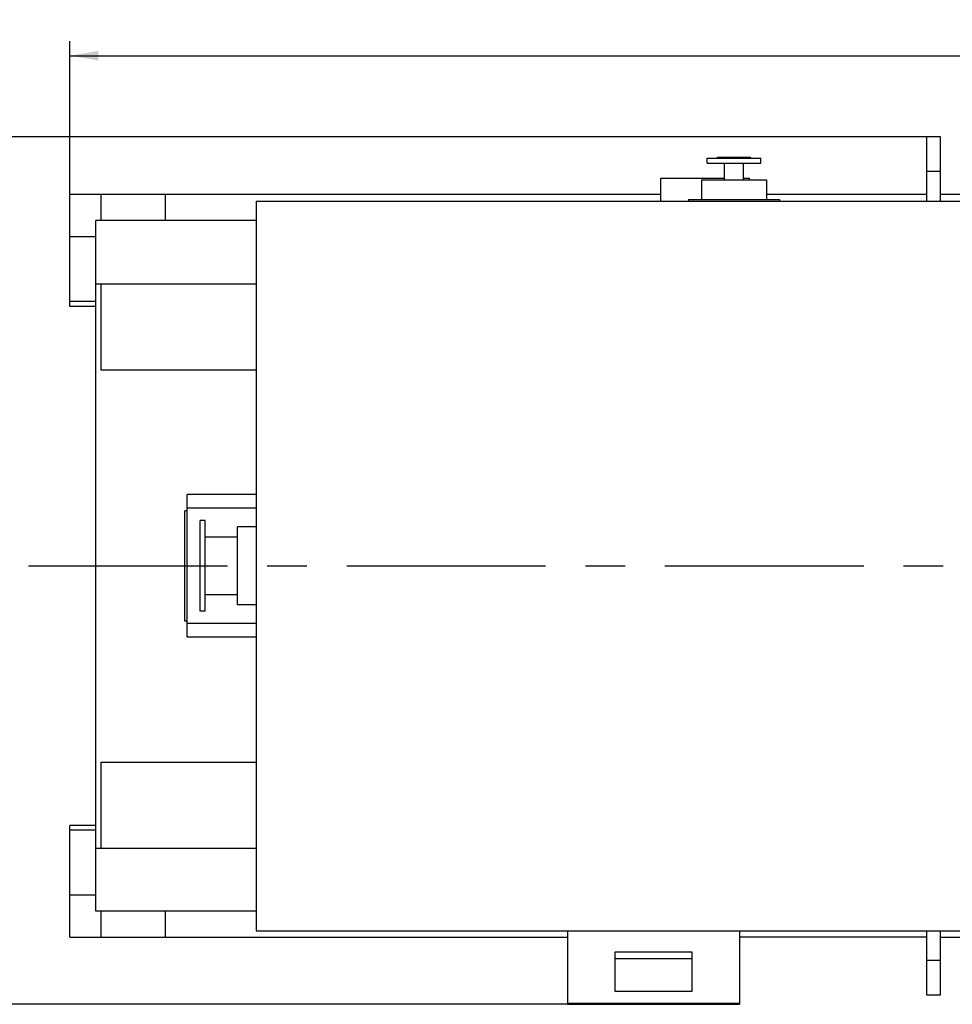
# Model space of a CAD drawing. Header units: millimetres. Extents: x 0 to 1189, y 0 to 841.
# Tile 93 of 166: x 637 to 752, y 263 to 384. Entities that reach past the tile are written whole.
import ezdxf
from ezdxf.enums import TextEntityAlignment as Align

# ---------------------------------------------------------------- set-up
doc = ezdxf.new("R2010")
doc.units = ezdxf.units.MM
doc.header["$LTSCALE"] = 65.395
doc.linetypes.add('CENTER', pattern=[0.6, 0.375, -0.075, 0.075, -0.075])
doc.layers.get('0').update_dxf_attribs({"linetype": 'CONTINUOUS'})
for name, color, linetype in [('9M32C_GENSET_GENERATOR_ABL1266', 7, 'CONTINUOUS'), ('9M32C_GENSET_GENERATOR_T1_PBL1267', 7, 'CONTINUOUS'), ('9M32C_GENSET_KPL_GRUNDRAHMEN_ABL1264', 7, 'CONTINUOUS'), ('9M32C_GENSET_KPL_GRUNDRAHMEN_T1_PBL1265', 7, 'CONTINUOUS'), ('oben_22_VBL1263', 7, 'CONTINUOUS')]:
    doc.layers.add(name, color=color, linetype=linetype)
doc.styles.get("Standard").update_dxf_attribs({"font": 'txt', "width": 0.6})
doc.dimstyles.new('DIMSTYLE_1', dxfattribs={"dimtxt": 3.5, "dimasz": 3.5, "dimexe": 1.8, "dimexo": 0, "dimgap": 0.875, "dimtad": 1, "dimdec": 0, "dimlfac": 25, "dimdsep": 46, "dimtxsty": 'Standard', "dimblk": '_FILLED', "dimblk1": '_FILLED', "dimblk2": '_FILLED', "dimcen": 0.09, "dimadec": 0, "dimazin": 0, "dimtp": 2, "dimtm": 2, "dimtfac": 1, "dimtdec": 0, "dimtofl": 0, "dimtmove": 0, "dimatfit": 3, "dimldrblk": '_FILLED', "dimfxl": 1, "dimtolj": 1, "dimarcsym": 0})

# ---------------------------------------------------------------- blocks, each defined once
blk = doc.blocks.new('_FILLED')
at = {"color": 0, "linetype": 'ByBlock'}
blk.add_solid([(0, 0), (-1, 0.167), (-1, -0.167)], dxfattribs=at)
blk = doc.blocks.new('*D14')
at = {"color": 2, "linetype": 'Continuous'}
for p, q in [((642.77, 357.56), (642.77, 381.69)), ((1099.55, 327.44), (1099.55, 381.69)), ((642.77, 379.89), (871.16, 379.89)), ((1099.55, 379.89), (871.16, 379.89))]:
    blk.add_line(p, q, dxfattribs=at)
at = {"color": 2, "linetype": 'Continuous', "xscale": 3.5, "yscale": 3.5, "zscale": 3.5, "rotation": 180}
blk.add_blockref('_FILLED', (642.77, 379.89), dxfattribs=at)
at = {"color": 2, "linetype": 'Continuous', "xscale": 3.5, "yscale": 3.5, "zscale": 3.5}
blk.add_blockref('_FILLED', (1099.55, 379.89), dxfattribs=at)
at = {"color": 2, "linetype": 'Continuous', "width": 0.561905}
blk.add_text('11419', height=3.5, dxfattribs=at).set_placement((871.16, 380.77), align=Align.CENTER)
blk = doc.blocks.new('*D15')
at = {"color": 2, "linetype": 'Continuous'}
for p, q in [((748.43, 369.9), (630.97, 369.9)), ((632.77, 369.9), (632.77, 316.39)), ((632.77, 262.89), (632.77, 316.39)), ((704.13, 262.89), (630.97, 262.89))]:
    blk.add_line(p, q, dxfattribs=at)
at = {"color": 2, "linetype": 'Continuous', "xscale": 3.5, "yscale": 3.5, "zscale": 3.5}
for p, rotation in [((632.77, 369.9), 90), ((632.77, 262.89), 270)]:
    blk.add_blockref('_FILLED', p, dxfattribs=dict(at, rotation=rotation))
at = {"color": 2, "linetype": 'Continuous', "width": 0.672619}
blk.add_text('2675', height=3.5, rotation=90, dxfattribs=at).set_placement((631.89, 316.39), align=Align.CENTER)
blk = doc.blocks.new('9M32C_GENSET_KPL_GRUNDRAHMEN_T1_PBL1265', base_point=(836.99, 316.96))
at = {"layer": '9M32C_GENSET_KPL_GRUNDRAHMEN_T1_PBL1265', "color": 7, "linetype": 'Continuous'}
for p, q in [((748.43, 361.96), (748.43, 369.9)), ((750.11, 369.9), (748.43, 369.9)), ((750.11, 361.96), (750.11, 369.9)), ((642.77, 348.96), (642.77, 362.76)), ((715.65, 362.76), (642.77, 362.76)), ((646.57, 362.76), (646.57, 359.56)), ((654.57, 359.56), (654.57, 362.76)), ((748.43, 362.76), (728.65, 362.76)), ((826.97, 362.76), (750.11, 362.76)), ((645.97, 274.36), (645.97, 359.56)), ((665.75, 359.56), (645.97, 359.56)), ((645.97, 357.56), (642.77, 357.56)), ((645.97, 351.76), (665.75, 351.76)), ((646.57, 351.76), (646.57, 341.16)), ((645.97, 349.56), (642.77, 349.56)), ((645.97, 348.96), (642.77, 348.96)), ((646.57, 341.16), (665.75, 341.16)), ((646.57, 292.76), (646.57, 282.16)), ((646.57, 292.76), (665.75, 292.76)), ((642.77, 271.16), (642.77, 284.96)), ((645.97, 284.96), (642.77, 284.96)), ((645.97, 284.36), (642.77, 284.36)), ((645.97, 282.16), (665.75, 282.16)), ((645.97, 276.36), (642.77, 276.36)), ((665.75, 274.36), (645.97, 274.36)), ((646.57, 274.36), (646.57, 271.16)), ((654.57, 271.16), (654.57, 274.36)), ((642.77, 271.16), (704.13, 271.16)), ((748.43, 271.16), (725.33, 271.16)), ((748.43, 264.02), (748.43, 271.96)), ((750.11, 264.02), (750.11, 271.96)), ((750.11, 271.16), (1031.17, 271.16)), ((750.11, 264.02), (748.43, 264.02))]:
    blk.add_line(p, q, dxfattribs=at)
at = {"layer": '9M32C_GENSET_KPL_GRUNDRAHMEN_T1_PBL1265', "color": 9, "linetype": 'Continuous'}
for p, q in [((750.11, 365.62), (748.43, 365.62)), ((750.11, 268.3), (748.43, 268.3))]:
    blk.add_line(p, q, dxfattribs=at)
blk = doc.blocks.new('9M32C_GENSET_KPL_GRUNDRAHMEN_ABL1264', base_point=(836.99, 316.96))
at = {"layer": '9M32C_GENSET_KPL_GRUNDRAHMEN_T1_PBL1265'}
blk.add_blockref('9M32C_GENSET_KPL_GRUNDRAHMEN_T1_PBL1265', (836.99, 316.96), dxfattribs=at)
blk = doc.blocks.new('9M32C_GENSET_GENERATOR_T1_PBL1267', base_point=(870.16, 315.12))
at = {"layer": '9M32C_GENSET_GENERATOR_T1_PBL1267', "color": 7, "linetype": 'Continuous'}
for p, q in [((721.35, 366.64), (721.35, 367.24)), ((721.35, 367.24), (727.95, 367.24)), ((722.61, 367.24), (722.61, 367.36)), ((722.61, 367.36), (726.69, 367.36)), ((726.69, 367.24), (726.69, 367.36)), ((727.95, 366.64), (727.95, 367.24)), ((721.35, 366.64), (727.95, 366.64)), ((723.49, 364.56), (723.49, 366.64)), ((725.81, 364.56), (725.81, 366.64)), ((715.65, 361.96), (715.65, 364.78)), ((715.65, 364.78), (723.49, 364.78)), ((720.65, 364.56), (720.65, 362.16)), ((720.65, 364.56), (728.65, 364.56)), ((725.81, 364.78), (726.57, 364.78)), ((726.57, 364.56), (726.57, 364.78)), ((728.65, 364.56), (728.65, 362.16)), ((665.75, 361.96), (665.75, 271.96)), ((665.75, 361.96), (753.03, 361.96)), ((719.05, 362.16), (719.05, 361.96)), ((719.05, 362.16), (730.25, 362.16)), ((730.25, 362.16), (730.25, 361.96)), ((657.21, 308.16), (657.21, 325.76)), ((665.75, 325.76), (657.21, 325.76)), ((656.93, 310.16), (656.93, 323.76)), ((657.21, 323.76), (656.93, 323.76)), ((665.75, 324.08), (657.21, 324.08)), ((658.81, 311.36), (658.81, 322.56)), ((659.45, 322.56), (658.81, 322.56)), ((659.45, 311.36), (659.45, 322.56)), ((663.45, 312.16), (663.45, 321.76)), ((665.75, 321.76), (663.45, 321.76)), ((663.45, 320.52), (659.45, 320.52)), ((663.45, 313.4), (659.45, 313.4)), ((665.75, 312.16), (663.45, 312.16)), ((659.45, 311.36), (658.81, 311.36)), ((657.21, 310.16), (656.93, 310.16)), ((665.75, 309.84), (657.21, 309.84)), ((665.75, 308.16), (657.21, 308.16)), ((665.75, 271.96), (753.03, 271.96)), ((704.13, 271.96), (704.13, 262.89)), ((725.33, 271.96), (725.33, 262.89)), ((709.97, 269.33), (709.97, 264.52)), ((719.49, 269.33), (709.97, 269.33)), ((719.49, 268.48), (709.97, 268.48)), ((719.49, 264.52), (719.49, 269.33)), ((709.97, 264.52), (719.49, 264.52)), ((704.13, 262.89), (725.33, 262.89))]:
    blk.add_line(p, q, dxfattribs=at)
at = {"layer": '9M32C_GENSET_GENERATOR_T1_PBL1267', "color": 2, "linetype": 'CENTER'}
blk.add_line((637.66, 316.96), (1102.66, 316.96), dxfattribs=at)
at = {"layer": '9M32C_GENSET_GENERATOR_T1_PBL1267', "color": 9, "linetype": 'Continuous'}
blk.add_line((704.13, 263.04), (725.33, 263.04), dxfattribs=at)
blk = doc.blocks.new('9M32C_GENSET_GENERATOR_ABL1266', base_point=(870.16, 315.12))
at = {"layer": '9M32C_GENSET_GENERATOR_T1_PBL1267'}
blk.add_blockref('9M32C_GENSET_GENERATOR_T1_PBL1267', (870.16, 315.12), dxfattribs=at)
blk = doc.blocks.new('OBEN_22_VBL1263', base_point=(870.16, 316.39))
at = {"layer": '9M32C_GENSET_GENERATOR_ABL1266'}
blk.add_blockref('9M32C_GENSET_GENERATOR_ABL1266', (870.16, 315.12), dxfattribs=at)
at = {"layer": '9M32C_GENSET_KPL_GRUNDRAHMEN_ABL1264'}
blk.add_blockref('9M32C_GENSET_KPL_GRUNDRAHMEN_ABL1264', (836.99, 316.96), dxfattribs=at)

msp = doc.modelspace()

# ---------------------------------------------------------------- block references
at = {"layer": 'oben_22_VBL1263'}
msp.add_blockref('OBEN_22_VBL1263', (870.1557, 316.3929), dxfattribs=at)

# ---------------------------------------------------------------- dimensions: what is measured, and where the dimension line sits
at = {"color": 2, "linetype": 'Continuous'}
for base, p1, p2, angle, picture, middle in [((642.76822, 379.89468), (1099.54739, 327.43527), (642.76822, 357.55527), 180, '*D14', (870.82446, 379.89468)), ((632.76822, 369.89527), (704.12822, 262.89053), (748.42822, 369.89527), 90, '*D15', (632.76822, 316.05954))]:
    dim = msp.add_linear_dim(base=base, p1=p1, p2=p2, angle=angle, dimstyle='DIMSTYLE_1', dxfattribs=at)
    dim.commit()
    dim.dimension.update_dxf_attribs({"geometry": picture, "text_midpoint": middle, "dimtype": 160})

doc.saveas('drawing.dxf')
